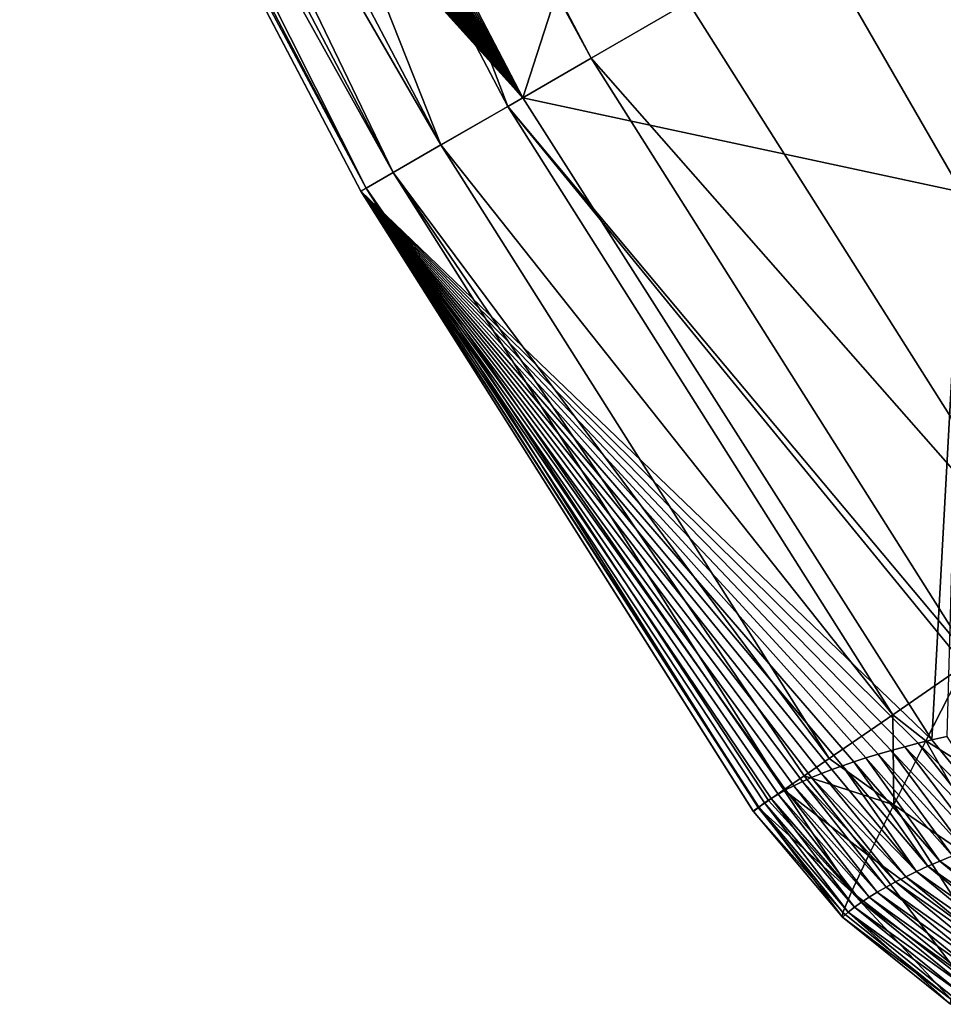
# Model space of a CAD drawing. Header units: metres. Extents: x -99 to 99, y -314 to 25.
# Tile 14 of 256: x -99.05 to -96.5, y -14.71 to -12. Entities that reach past the tile are written whole.
import ezdxf

# ---------------------------------------------------------------- set-up
doc = ezdxf.new("R2010")
doc.units = ezdxf.units.M
doc.layers.add('solid_K2442E1000C35', color=7, linetype='CONTINUOUS')

msp = doc.modelspace()

# ---------------------------------------------------------------- linework, layer by layer
at = {"layer": 'solid_K2442E1000C35'}
for points in [[(-97.280075, -11.039336, 88.03479), (-96.290222, -10.154054, 81.183411), (-95.188805, -12.061772, 81.183411)], [(-98.655975, -10.384963, 95.297966), (-98.629021, -10.356843, 94.938248), (-97.660156, -12.216815, 94.947266)], [(-97.660156, -12.216815, 94.947266), (-98.629021, -10.356843, 94.938248), (-97.280075, -11.039336, 88.03479)], [(-98.682487, -10.411938, 95.659485), (-98.655975, -10.384963, 95.297966), (-97.660156, -12.216815, 94.947266)], [(-97.701378, -12.240624, 103.245033), (-98.408043, -10.382749, 103.48333), (-98.62262, -10.484453, 103.244972)], [(-97.47171, -12.108023, 103.506462), (-98.382935, -10.370866, 103.506447), (-98.408043, -10.382749, 103.48333)], [(-97.47171, -12.108023, 103.506462), (-98.408043, -10.382749, 103.48333), (-97.701378, -12.240624, 103.245033)], [(-97.47171, -12.108023, 103.506462), (-97.204048, -11.953486, 103.714195), (-98.382935, -10.370866, 103.506447)], [(-98.709816, -10.439004, 96.040688), (-98.682487, -10.411938, 95.659485), (-97.660156, -12.216815, 94.947266)], [(-98.736588, -10.464772, 96.42334), (-98.709816, -10.439004, 96.040688), (-97.660156, -12.216815, 94.947266)], [(-98.762779, -10.489226, 96.807167), (-98.736588, -10.464772, 96.42334), (-97.660156, -12.216815, 94.947266)], [(-97.885101, -12.346694, 102.938965), (-98.62262, -10.484453, 103.244972), (-98.814331, -10.575297, 102.938858)], [(-98.788361, -10.51235, 97.191895), (-98.762779, -10.489226, 96.807167), (-97.660156, -12.216815, 94.947266)], [(-97.701378, -12.240624, 103.245033), (-98.62262, -10.484453, 103.244972), (-97.885101, -12.346694, 102.938965)], [(-98.813301, -10.534131, 97.577255), (-98.788361, -10.51235, 97.191895), (-97.660156, -12.216815, 94.947266)], [(-98.837578, -10.554558, 97.962967), (-98.813301, -10.534131, 97.577255), (-97.660156, -12.216815, 94.947266)], [(-97.885101, -12.346694, 102.938965), (-98.814331, -10.575297, 102.938858), (-98.89006, -10.611182, 102.772308)], [(-98.884209, -10.59134, 98.736076), (-98.861206, -10.573627, 98.349075), (-97.660156, -12.216815, 94.947266)], [(-98.861206, -10.573627, 98.349075), (-98.837578, -10.554558, 97.962967), (-97.660156, -12.216815, 94.947266)], [(-98.906586, -10.607693, 99.123993), (-98.884209, -10.59134, 98.736076), (-97.660156, -12.216815, 94.947266)], [(-98.016495, -12.422554, 102.598877), (-98.89006, -10.611182, 102.772308), (-98.951447, -10.640273, 102.598663)], [(-98.949455, -10.636285, 99.902534), (-98.928337, -10.622676, 99.51281), (-97.660156, -12.216815, 94.947266)], [(-98.928337, -10.622676, 99.51281), (-98.906586, -10.607693, 99.123993), (-97.660156, -12.216815, 94.947266)], [(-97.885101, -12.346694, 102.938965), (-98.89006, -10.611182, 102.772308), (-98.016495, -12.422554, 102.598877)], [(-99.008949, -10.668799, 101.07708), (-98.989769, -10.659352, 100.684669), (-97.660156, -12.216815, 94.947266)], [(-98.016495, -12.422554, 102.598877), (-98.951447, -10.640273, 102.598663), (-98.997948, -10.662313, 102.419464)], [(-98.989769, -10.659352, 100.684669), (-98.969933, -10.648512, 100.293152), (-97.660156, -12.216815, 94.947266)], [(-98.969933, -10.648512, 100.293152), (-98.949455, -10.636285, 99.902534), (-97.660156, -12.216815, 94.947266)], [(-99.045334, -10.68349, 101.864563), (-99.027473, -10.676847, 101.470383), (-97.660156, -12.216815, 94.947266)], [(-98.106056, -12.474266, 101.864563), (-99.045334, -10.68349, 101.864563), (-97.660156, -12.216815, 94.947266)], [(-99.04483, -10.684538, 102.050842), (-99.045334, -10.68349, 101.864563), (-98.106056, -12.474266, 101.864563)], [(-98.091003, -12.465574, 102.236557), (-99.02916, -10.677109, 102.236328), (-99.04483, -10.684538, 102.050842)], [(-98.091003, -12.465574, 102.236557), (-99.04483, -10.684538, 102.050842), (-98.106056, -12.474266, 101.864563)], [(-98.091003, -12.465574, 102.236557), (-98.997948, -10.662313, 102.419464), (-99.02916, -10.677109, 102.236328)], [(-99.027473, -10.676847, 101.470383), (-99.008949, -10.668799, 101.07708), (-97.660156, -12.216815, 94.947266)], [(-98.016495, -12.422554, 102.598877), (-98.997948, -10.662313, 102.419464), (-98.091003, -12.465574, 102.236557)], [(-97.660156, -12.216815, 94.947266), (-97.280075, -11.039336, 88.03479), (-96.450378, -12.476415, 88.03479)], [(-96.450378, -12.476415, 88.03479), (-97.280075, -11.039336, 88.03479), (-95.188805, -12.061772, 81.183411)], [(-97.204048, -11.953486, 103.714195), (-96.168594, -13.590055, 103.714195), (-93.593513, -11.091327, 105.459549)], [(-97.47171, -12.108023, 103.506462), (-96.168594, -13.590055, 103.714195), (-97.204048, -11.953486, 103.714195)], [(-96.42289, -13.765756, 103.506447), (-97.47171, -12.108023, 103.506462), (-97.701378, -12.240624, 103.245033)], [(-96.42289, -13.765756, 103.506447), (-96.168594, -13.590055, 103.714195), (-97.47171, -12.108023, 103.506462)], [(-98.106056, -12.474266, 101.864563), (-97.660156, -12.216815, 94.947266), (-96.53376, -13.985869, 94.937958)], [(-96.53376, -13.985869, 94.937958), (-97.660156, -12.216815, 94.947266), (-96.450378, -12.476415, 88.03479)], [(-96.641098, -13.916529, 103.244972), (-97.701378, -12.240624, 103.245033), (-97.885101, -12.346694, 102.938965)], [(-96.443726, -13.78015, 103.485413), (-96.42289, -13.765756, 103.506447), (-97.701378, -12.240624, 103.245033)], [(-96.641098, -13.916529, 103.244972), (-96.443726, -13.78015, 103.485413), (-97.701378, -12.240624, 103.245033)], [(-96.815643, -14.037127, 102.938866), (-97.885101, -12.346694, 102.938965), (-98.016495, -12.422554, 102.598877)], [(-96.815643, -14.037127, 102.938866), (-96.641098, -13.916529, 103.244972), (-97.885101, -12.346694, 102.938965)], [(-96.940475, -14.123383, 102.598656), (-98.016495, -12.422554, 102.598877), (-98.091003, -12.465574, 102.236557)], [(-96.884583, -14.084765, 102.772308), (-96.815643, -14.037127, 102.938866), (-98.016495, -12.422554, 102.598877)], [(-96.940475, -14.123383, 102.598656), (-96.884583, -14.084765, 102.772308), (-98.016495, -12.422554, 102.598877)], [(-97.01123, -14.172271, 102.236313), (-98.091003, -12.465574, 102.236557), (-98.106056, -12.474266, 101.864563)], [(-96.571396, -13.995106, 95.295792), (-98.106056, -12.474266, 101.864563), (-96.53376, -13.985869, 94.937958)], [(-97.010162, -14.170916, 101.470215), (-97.024857, -14.183065, 101.864563), (-98.106056, -12.474266, 101.864563)], [(-97.025497, -14.182127, 102.050827), (-98.106056, -12.474266, 101.864563), (-97.024857, -14.183065, 101.864563)], [(-96.993919, -14.158893, 101.076744), (-97.010162, -14.170916, 101.470215), (-98.106056, -12.474266, 101.864563)], [(-96.976135, -14.147001, 100.684143), (-96.993919, -14.158893, 101.076744), (-98.106056, -12.474266, 101.864563)], [(-96.956818, -14.135242, 100.292435), (-96.976135, -14.147001, 100.684143), (-98.106056, -12.474266, 101.864563)], [(-96.935974, -14.123619, 99.901611), (-96.956818, -14.135242, 100.292435), (-98.106056, -12.474266, 101.864563)], [(-96.913612, -14.112132, 99.511681), (-96.935974, -14.123619, 99.901611), (-98.106056, -12.474266, 101.864563)], [(-96.88974, -14.100783, 99.122643), (-96.913612, -14.112132, 99.511681), (-98.106056, -12.474266, 101.864563)], [(-96.864372, -14.089574, 98.734497), (-96.88974, -14.100783, 99.122643), (-98.106056, -12.474266, 101.864563)], [(-96.837502, -14.078505, 98.347252), (-96.864372, -14.089574, 98.734497), (-98.106056, -12.474266, 101.864563)], [(-96.809151, -14.067576, 97.960899), (-96.837502, -14.078505, 98.347252), (-98.106056, -12.474266, 101.864563)], [(-96.779282, -14.056757, 97.574905), (-96.809151, -14.067576, 97.960899), (-98.106056, -12.474266, 101.864563)], [(-96.747917, -14.046043, 97.189224), (-96.779282, -14.056757, 97.574905), (-98.106056, -12.474266, 101.864563)], [(-96.715057, -14.035447, 96.804146), (-96.747917, -14.046043, 97.189224), (-98.106056, -12.474266, 101.864563)], [(-96.68074, -14.024985, 96.419968), (-96.715057, -14.035447, 96.804146), (-98.106056, -12.474266, 101.864563)], [(-96.644989, -14.014674, 96.036964), (-96.68074, -14.024985, 96.419968), (-98.106056, -12.474266, 101.864563)], [(-96.607834, -14.004533, 95.655434), (-96.644989, -14.014674, 96.036964), (-98.106056, -12.474266, 101.864563)], [(-96.571396, -13.995106, 95.295792), (-96.607834, -14.004533, 95.655434), (-98.106056, -12.474266, 101.864563)], [(-97.025497, -14.182127, 102.050827), (-97.01123, -14.172271, 102.236313), (-98.106056, -12.474266, 101.864563)], [(-96.982811, -14.152637, 102.419449), (-96.940475, -14.123383, 102.598656), (-98.091003, -12.465574, 102.236557)], [(-97.01123, -14.172271, 102.236313), (-96.982811, -14.152637, 102.419449), (-98.091003, -12.465574, 102.236557)], [(-96.49202, -13.976177, 94.555656), (-96.53376, -13.985869, 94.937958), (-96.450378, -12.476415, 88.03479)], [(-96.549667, -13.988747, 103.279854), (-96.443726, -13.78015, 103.485413), (-96.641098, -13.916529, 103.244972)], [(-96.549667, -13.988747, 103.279854), (-96.231575, -14.186714, 103.363968), (-96.443726, -13.78015, 103.485413)], [(-96.638428, -14.164755, 103.03949), (-96.641098, -13.916529, 103.244972), (-96.815643, -14.037127, 102.938866)], [(-96.549667, -13.988747, 103.279854), (-96.641098, -13.916529, 103.244972), (-96.638428, -14.164755, 103.03949)], [(-96.549667, -13.988747, 103.279854), (-96.638428, -14.164755, 103.03949), (-96.327957, -14.377497, 103.112274)], [(-96.36187, -14.261435, 95.396179), (-96.607834, -14.004533, 95.655434), (-96.571396, -13.995106, 95.295792)], [(-96.32003, -14.246824, 94.965935), (-96.571396, -13.995106, 95.295792), (-96.53376, -13.985869, 94.937958)], [(-96.32003, -14.246824, 94.965935), (-96.36187, -14.261435, 95.396179), (-96.571396, -13.995106, 95.295792)], [(-96.549667, -13.988747, 103.279854), (-96.327957, -14.377497, 103.112274), (-96.231575, -14.186714, 103.363968)], [(-96.32003, -14.246824, 94.965935), (-96.53376, -13.985869, 94.937958), (-96.49202, -13.976177, 94.555656)], [(-96.440208, -14.29059, 96.257118), (-96.68074, -14.024985, 96.419968), (-96.644989, -14.014674, 96.036964)], [(-96.401932, -14.276027, 95.826576), (-96.644989, -14.014674, 96.036964), (-96.607834, -14.004533, 95.655434)], [(-96.401932, -14.276027, 95.826576), (-96.440208, -14.29059, 96.257118), (-96.644989, -14.014674, 96.036964)], [(-96.36187, -14.261435, 95.396179), (-96.401932, -14.276027, 95.826576), (-96.607834, -14.004533, 95.655434)], [(-96.638428, -14.164755, 103.03949), (-96.815643, -14.037127, 102.938866), (-96.884583, -14.084765, 102.772308)], [(-96.544487, -14.334025, 97.549561), (-96.779282, -14.056757, 97.574905), (-96.747917, -14.046043, 97.189224)], [(-96.511482, -14.319599, 97.118614), (-96.747917, -14.046043, 97.189224), (-96.715057, -14.035447, 96.804146)], [(-96.511482, -14.319599, 97.118614), (-96.544487, -14.334025, 97.549561), (-96.747917, -14.046043, 97.189224)], [(-96.476723, -14.305119, 96.687805), (-96.715057, -14.035447, 96.804146), (-96.68074, -14.024985, 96.419968)], [(-96.476723, -14.305119, 96.687805), (-96.511482, -14.319599, 97.118614), (-96.715057, -14.035447, 96.804146)], [(-96.440208, -14.29059, 96.257118), (-96.476723, -14.305119, 96.687805), (-96.68074, -14.024985, 96.419968)], [(-96.575752, -14.348389, 97.980614), (-96.837502, -14.078505, 98.347252), (-96.809151, -14.067576, 97.960899)], [(-96.575752, -14.348389, 97.980614), (-96.809151, -14.067576, 97.960899), (-96.779282, -14.056757, 97.574905)], [(-96.544487, -14.334025, 97.549561), (-96.575752, -14.348389, 97.980614), (-96.779282, -14.056757, 97.574905)], [(-96.707306, -14.304425, 102.770454), (-96.884583, -14.084765, 102.772308), (-96.940475, -14.123383, 102.598656)], [(-96.659142, -14.391062, 99.274452), (-96.913612, -14.112132, 99.511681), (-96.88974, -14.100783, 99.122643)], [(-96.633072, -14.376912, 98.843071), (-96.88974, -14.100783, 99.122643), (-96.864372, -14.089574, 98.734497)], [(-96.633072, -14.376912, 98.843071), (-96.659142, -14.391062, 99.274452), (-96.88974, -14.100783, 99.122643)], [(-96.638428, -14.164755, 103.03949), (-96.884583, -14.084765, 102.772308), (-96.707306, -14.304425, 102.770454)], [(-96.605278, -14.362686, 98.411789), (-96.864372, -14.089574, 98.734497), (-96.837502, -14.078505, 98.347252)], [(-96.605278, -14.362686, 98.411789), (-96.633072, -14.376912, 98.843071), (-96.864372, -14.089574, 98.734497)], [(-96.575752, -14.348389, 97.980614), (-96.605278, -14.362686, 98.411789), (-96.837502, -14.078505, 98.347252)], [(-96.754494, -14.404092, 102.479813), (-96.940475, -14.123383, 102.598656), (-96.982811, -14.152637, 102.419449)], [(-96.7061, -14.419108, 100.137512), (-96.956818, -14.135242, 100.292435), (-96.935974, -14.123619, 99.901611)], [(-96.707306, -14.304425, 102.770454), (-96.940475, -14.123383, 102.598656), (-96.754494, -14.404092, 102.479813)], [(-96.683479, -14.405128, 99.705933), (-96.935974, -14.123619, 99.901611), (-96.913612, -14.112132, 99.511681)], [(-96.683479, -14.405128, 99.705933), (-96.7061, -14.419108, 100.137512), (-96.935974, -14.123619, 99.901611)], [(-96.659142, -14.391062, 99.274452), (-96.683479, -14.405128, 99.705933), (-96.913612, -14.112132, 99.511681)], [(-96.754494, -14.404092, 102.479813), (-96.982811, -14.152637, 102.419449), (-97.01123, -14.172271, 102.236313)], [(-96.763672, -14.460479, 101.432724), (-97.010162, -14.170916, 101.470215), (-96.993919, -14.158893, 101.076744)], [(-96.746193, -14.446789, 101.000908), (-96.993919, -14.158893, 101.076744), (-96.976135, -14.147001, 100.684143)], [(-96.746193, -14.446789, 101.000908), (-96.763672, -14.460479, 101.432724), (-96.993919, -14.158893, 101.076744)], [(-96.726997, -14.432997, 100.569168), (-96.976135, -14.147001, 100.684143), (-96.956818, -14.135242, 100.292435)], [(-96.726997, -14.432997, 100.569168), (-96.746193, -14.446789, 101.000908), (-96.976135, -14.147001, 100.684143)], [(-96.7061, -14.419108, 100.137512), (-96.726997, -14.432997, 100.569168), (-96.956818, -14.135242, 100.292435)], [(-96.778755, -14.461138, 102.175194), (-97.01123, -14.172271, 102.236313), (-97.025497, -14.182127, 102.050827)], [(-96.778755, -14.461138, 102.175194), (-97.025497, -14.182127, 102.050827), (-97.024857, -14.183065, 101.864563)], [(-96.779449, -14.474064, 101.864609), (-97.024857, -14.183065, 101.864563), (-97.010162, -14.170916, 101.470215)], [(-96.778755, -14.461138, 102.175194), (-97.024857, -14.183065, 101.864563), (-96.779449, -14.474064, 101.864609)], [(-96.754494, -14.404092, 102.479813), (-97.01123, -14.172271, 102.236313), (-96.778755, -14.461138, 102.175194)], [(-96.763672, -14.460479, 101.432724), (-96.779449, -14.474064, 101.864609), (-97.010162, -14.170916, 101.470215)], [(-96.638428, -14.164755, 103.03949), (-96.707306, -14.304425, 102.770454), (-96.402939, -14.529205, 102.828735)], [(-96.638428, -14.164755, 103.03949), (-96.402939, -14.529205, 102.828735), (-96.327957, -14.377497, 103.112274)], [(-96.707306, -14.304425, 102.770454), (-96.754494, -14.404092, 102.479813), (-96.454468, -14.637666, 102.521133)], [(-96.707306, -14.304425, 102.770454), (-96.454468, -14.637666, 102.521133), (-96.402939, -14.529205, 102.828735)], [(-96.217499, -14.563071, 97.137177), (-96.544487, -14.334025, 97.549561), (-96.511482, -14.319599, 97.118614)], [(-96.18322, -14.549055, 96.707748), (-96.511482, -14.319599, 97.118614), (-96.476723, -14.305119, 96.687805)], [(-96.18322, -14.549055, 96.707748), (-96.217499, -14.563071, 97.137177), (-96.511482, -14.319599, 97.118614)], [(-96.280907, -14.591011, 97.996407), (-96.605278, -14.362686, 98.411789), (-96.575752, -14.348389, 97.980614)], [(-96.250061, -14.577058, 97.566734), (-96.575752, -14.348389, 97.980614), (-96.544487, -14.334025, 97.549561)], [(-96.250061, -14.577058, 97.566734), (-96.280907, -14.591011, 97.996407), (-96.575752, -14.348389, 97.980614)], [(-96.217499, -14.563071, 97.137177), (-96.250061, -14.577058, 97.566734), (-96.544487, -14.334025, 97.549561)], [(-96.310051, -14.604923, 98.426201), (-96.633072, -14.376912, 98.843071), (-96.605278, -14.362686, 98.411789)], [(-96.280907, -14.591011, 97.996407), (-96.310051, -14.604923, 98.426201), (-96.605278, -14.362686, 98.411789)], [(-96.36322, -14.632607, 99.286118), (-96.683479, -14.405128, 99.705933), (-96.659142, -14.391062, 99.274452)], [(-96.337486, -14.618791, 98.85611), (-96.659142, -14.391062, 99.274452), (-96.633072, -14.376912, 98.843071)], [(-96.337486, -14.618791, 98.85611), (-96.36322, -14.632607, 99.286118), (-96.659142, -14.391062, 99.274452)], [(-96.310051, -14.604923, 98.426201), (-96.337486, -14.618791, 98.85611), (-96.633072, -14.376912, 98.843071)], [(-96.754494, -14.404092, 102.479813), (-96.778755, -14.461138, 102.175194), (-96.48111, -14.699896, 102.197945)], [(-96.754494, -14.404092, 102.479813), (-96.48111, -14.699896, 102.197945), (-96.454468, -14.637666, 102.521133)], [(-96.409607, -14.660072, 100.146431), (-96.726997, -14.432997, 100.569168), (-96.7061, -14.419108, 100.137512)], [(-96.38726, -14.64637, 99.716232), (-96.7061, -14.419108, 100.137512), (-96.683479, -14.405128, 99.705933)], [(-96.38726, -14.64637, 99.716232), (-96.409607, -14.660072, 100.146431), (-96.7061, -14.419108, 100.137512)], [(-96.36322, -14.632607, 99.286118), (-96.38726, -14.64637, 99.716232), (-96.683479, -14.405128, 99.705933)], [(-96.449234, -14.687276, 101.007095), (-96.763672, -14.460479, 101.432724), (-96.746193, -14.446789, 101.000908)], [(-96.43026, -14.673709, 100.576721), (-96.746193, -14.446789, 101.000908), (-96.726997, -14.432997, 100.569168)], [(-96.43026, -14.673709, 100.576721), (-96.449234, -14.687276, 101.007095), (-96.746193, -14.446789, 101.000908)], [(-96.409607, -14.660072, 100.146431), (-96.43026, -14.673709, 100.576721), (-96.726997, -14.432997, 100.569168)], [(-96.482147, -14.714183, 101.86805), (-96.779449, -14.474064, 101.864609), (-96.763672, -14.460479, 101.432724)], [(-96.778755, -14.461138, 102.175194), (-96.779449, -14.474064, 101.864609), (-96.48111, -14.699896, 102.197945)], [(-96.48111, -14.699896, 102.197945), (-96.779449, -14.474064, 101.864609), (-96.482147, -14.714183, 101.86805)], [(-96.46653, -14.700768, 101.437538), (-96.482147, -14.714183, 101.86805), (-96.763672, -14.460479, 101.432724)], [(-96.449234, -14.687276, 101.007095), (-96.46653, -14.700768, 101.437538), (-96.763672, -14.460479, 101.432724)]]:
    msp.add_3dface(points, dxfattribs=at)

doc.saveas('drawing.dxf')
